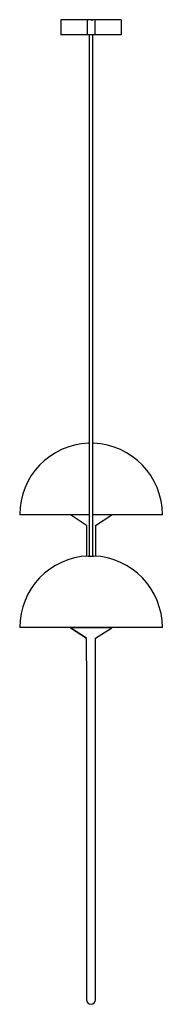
# Model space of a CAD drawing. Header units: inches. Extents: x -2076 to 2647, y -1805 to 2585.
# Tile 11 of 24: x -622 to -432, y 451 to 1758. Entities that reach past the tile are written whole.
import ezdxf

# ---------------------------------------------------------------- set-up
doc = ezdxf.new("R2010")
doc.units = ezdxf.units.IN
doc.header["$MEASUREMENT"] = 0

# ---------------------------------------------------------------- blocks, each defined once
blk = doc.blocks.new('block 258')
at = {"color": 7, "lineweight": 25, "true_color": 0xffffff}
for points, knots in [([(-529.7, 1738.2), (-529.7, 1736), (-529.7, 1733.9), (-529.7, 1731.8), (-529.7, 1729.6), (-529.7, 1727.4), (-529.7, 1725.3), (-529.7, 1723.5), (-529.7, 1721.8), (-529.7, 1720), (-529.7, 1718.5), (-529.7, 1717), (-529.7, 1715.5), (-529.7, 1714), (-529.7, 1712.5), (-529.7, 1710.9), (-529.7, 1709.4), (-529.7, 1707.9), (-529.7, 1706.3), (-529.7, 1701.4), (-529.7, 1696.4), (-529.7, 1691.4), (-529.7, 1686.5), (-529.7, 1522.7), (-529.7, 1517.7), (-529.7, 1499.9), (-529.7, 1482.1), (-529.7, 1464.3), (-529.7, 1432.5), (-529.7, 1400.6), (-529.7, 1368.8)], [0, 0, 0, 0, 1, 1, 1, 2, 2, 2, 3, 3, 3, 4, 4, 4, 5, 5, 5, 6, 6, 6, 7, 7, 7, 8, 8, 8, 9, 9, 9, 10, 10, 10, 10]), ([(-529.7, 1368.8), (-529.7, 1312), (-529.7, 1255.2), (-529.7, 1198.4), (-529.7, 1173.4), (-529.7, 1148.4), (-529.7, 1123.4), (-529.7, 1121.8), (-529.7, 1120.2), (-529.7, 1118.7), (-529.7, 1117.1), (-529.7, 1115.5), (-529.7, 1114), (-529.7, 1112.5), (-529.7, 1111), (-529.7, 1109.5), (-529.7, 1108), (-529.7, 1106.6), (-529.7, 1105.1), (-529.7, 1103.7), (-529.7, 1102.3), (-529.7, 1100.9), (-529.7, 1099.6), (-529.7, 1098.2), (-529.7, 1096.9), (-529.7, 1095.3), (-529.7, 1093.8), (-529.7, 1092.2), (-529.7, 1090.5), (-529.7, 1088.7), (-529.7, 1086.9), (-529.7, 1084.8), (-529.7, 1082.7), (-529.7, 1080.5), (-529.7, 1078.1), (-529.7, 1075.6), (-529.7, 1073.1), (-529.7, 1070.3), (-529.7, 1067.5), (-529.7, 1064.7), (-529.7, 1061.6), (-529.7, 1058.4), (-529.7, 1055.3), (-529.7, 1052.2), (-529.7, 1049.1), (-529.7, 1046)], [0, 0, 0, 0, 1, 1, 1, 2, 2, 2, 3, 3, 3, 4, 4, 4, 5, 5, 5, 6, 6, 6, 7, 7, 7, 8, 8, 8, 9, 9, 9, 10, 10, 10, 11, 11, 11, 12, 12, 12, 13, 13, 13, 14, 14, 14, 15, 15, 15, 15])]:
    blk.add_open_spline(points, degree=3, knots=knots, dxfattribs=at)
blk = doc.blocks.new('block 259')
at = {"color": 7, "lineweight": 25, "true_color": 0xffffff}
for points, knots in [([(-524.7, 1446.3), (-524.7, 1471.3), (-524.7, 1496.3), (-524.7, 1521.3), (-524.7, 1522.9), (-524.7, 1524.5), (-524.7, 1526.1), (-524.7, 1527.6), (-524.7, 1687.9), (-524.7, 1689.5), (-524.7, 1691), (-524.7, 1692.5), (-524.7, 1694), (-524.7, 1695.5), (-524.7, 1697), (-524.7, 1698.4), (-524.7, 1699.8), (-524.7, 1701.3), (-524.7, 1702.7), (-524.7, 1704), (-524.7, 1705.4), (-524.7, 1706.7), (-524.7, 1708.2), (-524.7, 1709.7), (-524.7, 1711.2), (-524.7, 1712.9), (-524.7, 1714.7), (-524.7, 1716.4), (-524.7, 1718.5), (-524.7, 1720.6), (-524.7, 1722.6), (-524.7, 1725.1), (-524.7, 1727.5), (-524.7, 1729.9), (-524.7, 1732.7), (-524.7, 1735.4), (-524.7, 1738.2)], [0, 0, 0, 0, 1, 1, 1, 2, 2, 2, 3, 3, 3, 4, 4, 4, 5, 5, 5, 6, 6, 6, 7, 7, 7, 8, 8, 8, 9, 9, 9, 10, 10, 10, 11, 11, 11, 12, 12, 12, 12]), ([(-524.7, 1046), (-524.7, 1048.9), (-524.7, 1051.8), (-524.7, 1054.8), (-524.7, 1057.7), (-524.7, 1060.7), (-524.7, 1063.6), (-524.7, 1066.2), (-524.7, 1068.8), (-524.7, 1071.4), (-524.7, 1073.5), (-524.7, 1075.7), (-524.7, 1077.9), (-524.7, 1079.7), (-524.7, 1081.5), (-524.7, 1083.3), (-524.7, 1084.8), (-524.7, 1086.4), (-524.7, 1087.9), (-524.7, 1089.4), (-524.7, 1090.9), (-524.7, 1092.4), (-524.7, 1094), (-524.7, 1095.5), (-524.7, 1097), (-524.7, 1102), (-524.7, 1106.9), (-524.7, 1111.9), (-524.7, 1116.9), (-524.7, 1121.9), (-524.7, 1126.9), (-524.7, 1144.7), (-524.7, 1162.5), (-524.7, 1180.3), (-524.7, 1212.1), (-524.7, 1244), (-524.7, 1275.8), (-524.7, 1332.6), (-524.7, 1389.4), (-524.7, 1446.3)], [0, 0, 0, 0, 1, 1, 1, 2, 2, 2, 3, 3, 3, 4, 4, 4, 5, 5, 5, 6, 6, 6, 7, 7, 7, 8, 8, 8, 9, 9, 9, 10, 10, 10, 11, 11, 11, 12, 12, 12, 13, 13, 13, 13])]:
    blk.add_open_spline(points, degree=3, knots=knots, dxfattribs=at)
blk = doc.blocks.new('block 260')
at = {"color": 7, "lineweight": 25, "true_color": 0xffffff}
blk.add_open_spline([(-533.2, 456.7), (-533.2, 453.4), (-530.5, 450.7), (-527.2, 450.7)], degree=3, dxfattribs=at)
blk = doc.blocks.new('block 261')
at = {"color": 7, "lineweight": 25, "true_color": 0xffffff}
blk.add_lwpolyline([(-533.2, 906.7), (-533.2, 456.7)], dxfattribs=at)
blk = doc.blocks.new('block 262')
at = {"color": 7, "lineweight": 25, "true_color": 0xffffff}
blk.add_open_spline([(-527.2, 450.7), (-523.9, 450.7), (-521.2, 453.4), (-521.2, 456.7)], degree=3, dxfattribs=at)
blk = doc.blocks.new('block 263')
at = {"color": 7, "lineweight": 25, "true_color": 0xffffff}
blk.add_lwpolyline([(-521.2, 456.7), (-521.2, 906.7)], dxfattribs=at)
blk = doc.blocks.new('block 264')
at = {"color": 7, "lineweight": 25, "true_color": 0xffffff}
blk.add_lwpolyline([(-521.2, 936.7), (-499.7, 950.7)], dxfattribs=at)
blk = doc.blocks.new('block 265')
at = {"color": 7, "lineweight": 25, "true_color": 0xffffff}
blk.add_lwpolyline([(-499.7, 950.7), (-499.7, 951)], dxfattribs=at)
blk = doc.blocks.new('block 266')
at = {"color": 7, "lineweight": 25, "true_color": 0xffffff}
blk.add_lwpolyline([(-554.7, 950.7), (-533.2, 936.7)], dxfattribs=at)
blk = doc.blocks.new('block 267')
at = {"color": 7, "lineweight": 25, "true_color": 0xffffff}
blk.add_lwpolyline([(-554.7, 951), (-554.7, 950.7)], dxfattribs=at)
blk = doc.blocks.new('block 268')
at = {"color": 7, "lineweight": 25, "true_color": 0xffffff}
blk.add_open_spline([(-432.2, 951), (-432.2, 1002.1), (-472.7, 1044.1), (-523.7, 1046)], degree=3, dxfattribs=at)
blk = doc.blocks.new('block 269')
at = {"color": 7, "lineweight": 25, "true_color": 0xffffff}
blk.add_open_spline([(-530.7, 1046), (-581.8, 1044.1), (-622.2, 1002.1), (-622.2, 951)], degree=3, dxfattribs=at)
blk = doc.blocks.new('block 270')
at = {"color": 7, "lineweight": 25, "true_color": 0xffffff}
blk.add_open_spline([(-432.2, 1100.8), (-432.2, 1151.9), (-472.7, 1193.8), (-523.7, 1195.7)], degree=3, dxfattribs=at)
blk = doc.blocks.new('block 271')
at = {"color": 7, "lineweight": 25, "true_color": 0xffffff}
blk.add_open_spline([(-530.7, 1195.7), (-581.8, 1193.8), (-622.2, 1151.9), (-622.2, 1100.8)], degree=3, dxfattribs=at)
blk = doc.blocks.new('block 272')
at = {"color": 7, "lineweight": 25, "true_color": 0xffffff}
blk.add_lwpolyline([(-522.2, 1758.2), (-522.2, 1738.2)], dxfattribs=at)
blk = doc.blocks.new('block 273')
at = {"color": 7, "lineweight": 25, "true_color": 0xffffff}
blk.add_lwpolyline([(-522.2, 1738.2), (-532.2, 1738.2)], dxfattribs=at)
blk = doc.blocks.new('block 274')
at = {"color": 7, "lineweight": 25, "true_color": 0xffffff}
blk.add_lwpolyline([(-532.2, 1758.2), (-532.2, 1738.2)], dxfattribs=at)
blk = doc.blocks.new('block 275')
at = {"color": 7, "lineweight": 25, "true_color": 0xffffff}
blk.add_lwpolyline([(-522.2, 1758.2), (-532.2, 1758.2)], dxfattribs=at)
blk = doc.blocks.new('block 276')
at = {"color": 7, "lineweight": 25, "true_color": 0xffffff}
blk.add_lwpolyline([(-487.2, 1758.2), (-487.2, 1738.2)], dxfattribs=at)
blk = doc.blocks.new('block 277')
at = {"color": 7, "lineweight": 25, "true_color": 0xffffff}
blk.add_lwpolyline([(-567.2, 1758.2), (-567.2, 1738.2)], dxfattribs=at)
blk = doc.blocks.new('block 278')
at = {"color": 7, "lineweight": 25, "true_color": 0xffffff}
blk.add_lwpolyline([(-487.2, 1758.2), (-522.2, 1758.2)], dxfattribs=at)
blk = doc.blocks.new('block 279')
at = {"color": 7, "lineweight": 25, "true_color": 0xffffff}
blk.add_lwpolyline([(-532.2, 1758.2), (-567.2, 1758.2)], dxfattribs=at)
blk = doc.blocks.new('block 280')
at = {"color": 7, "lineweight": 25, "true_color": 0xffffff}
blk.add_lwpolyline([(-487.2, 1738.2), (-524.7, 1738.2)], dxfattribs=at)
blk = doc.blocks.new('block 281')
at = {"color": 7, "lineweight": 25, "true_color": 0xffffff}
blk.add_lwpolyline([(-529.7, 1738.2), (-567.2, 1738.2)], dxfattribs=at)
blk = doc.blocks.new('block 282')
at = {"color": 7, "lineweight": 25, "true_color": 0xffffff}
blk.add_open_spline([(-527.2, 1758.2), (-528.1, 1758.2), (-528.9, 1758.2), (-529.7, 1758.2)], degree=3, dxfattribs=at)
blk = doc.blocks.new('block 283')
at = {"color": 7, "lineweight": 25, "true_color": 0xffffff}
blk.add_open_spline([(-527.2, 1758.2), (-527.2, 1758.2), (-526.3, 1758.2), (-526.3, 1758.2), (-526.3, 1758.2), (-525.5, 1758.2), (-525.5, 1758.2), (-525.5, 1758.2), (-524.9, 1758.2), (-524.9, 1758.2), (-524.9, 1758.2), (-524.7, 1758.2), (-524.7, 1758.2)], degree=3, knots=[0, 0, 0, 0, 1, 1, 1, 2, 2, 2, 3, 3, 3, 4, 4, 4, 4], dxfattribs=at)
blk = doc.blocks.new('block 284')
at = {"color": 7, "lineweight": 25, "true_color": 0xffffff}
blk.add_lwpolyline([(-533.2, 906.7), (-533.2, 936.7)], dxfattribs=at)
blk = doc.blocks.new('block 285')
at = {"color": 7, "lineweight": 25, "true_color": 0xffffff}
blk.add_lwpolyline([(-521.2, 906.7), (-521.2, 936.7)], dxfattribs=at)
blk = doc.blocks.new('block 286')
at = {"color": 7, "lineweight": 25, "true_color": 0xffffff}
blk.add_lwpolyline([(-521.2, 1086.7), (-521.2, 1045.8)], dxfattribs=at)
blk = doc.blocks.new('block 287')
at = {"color": 7, "lineweight": 25, "true_color": 0xffffff}
blk.add_lwpolyline([(-533.2, 1086.7), (-533.2, 1045.8)], dxfattribs=at)
blk = doc.blocks.new('block 288')
at = {"color": 7, "lineweight": 25, "true_color": 0xffffff}
blk.add_lwpolyline([(-533.2, 1086.7), (-554.7, 1100.7)], dxfattribs=at)
blk = doc.blocks.new('block 289')
at = {"color": 7, "lineweight": 25, "true_color": 0xffffff}
blk.add_lwpolyline([(-499.7, 1100.7), (-524.7, 1100.7)], dxfattribs=at)
blk = doc.blocks.new('block 290')
at = {"color": 7, "lineweight": 25, "true_color": 0xffffff}
blk.add_lwpolyline([(-529.8, 1100.7), (-554.7, 1100.7)], dxfattribs=at)
blk = doc.blocks.new('block 291')
at = {"color": 7, "lineweight": 25, "true_color": 0xffffff}
blk.add_lwpolyline([(-521.2, 1086.7), (-499.7, 1100.7)], dxfattribs=at)
blk = doc.blocks.new('block 292')
at = {"color": 7, "lineweight": 25, "true_color": 0xffffff}
blk.add_lwpolyline([(-499.7, 1100.8), (-499.7, 1100.7)], dxfattribs=at)
blk = doc.blocks.new('block 293')
at = {"color": 7, "lineweight": 25, "true_color": 0xffffff}
blk.add_lwpolyline([(-554.7, 1100.8), (-554.7, 1100.7)], dxfattribs=at)
blk = doc.blocks.new('block 294')
at = {"color": 7, "lineweight": 25, "true_color": 0xffffff}
blk.add_lwpolyline([(-533.2, 936.7), (-554.4, 950.7)], dxfattribs=at)
blk = doc.blocks.new('block 295')
at = {"color": 7, "lineweight": 25, "true_color": 0xffffff}
blk.add_lwpolyline([(-499.7, 950.7), (-554.4, 950.7)], dxfattribs=at)
blk = doc.blocks.new('block 296')
at = {"color": 7, "lineweight": 25, "true_color": 0xffffff}
blk.add_lwpolyline([(-554.4, 950.7), (-554.7, 950.7)], dxfattribs=at)
blk = doc.blocks.new('block 297')
at = {"color": 7, "lineweight": 25, "true_color": 0xffffff}
blk.add_lwpolyline([(-533.2, 936.7), (-533.2, 936.7)], dxfattribs=at)
blk = doc.blocks.new('block 298')
at = {"color": 7, "lineweight": 25, "true_color": 0xffffff}
blk.add_lwpolyline([(-432.2, 951), (-528.2, 951)], dxfattribs=at)
blk = doc.blocks.new('block 299')
at = {"color": 7, "lineweight": 25, "true_color": 0xffffff}
blk.add_lwpolyline([(-527.3, 1046), (-523.7, 1046)], dxfattribs=at)
blk = doc.blocks.new('block 300')
at = {"color": 7, "lineweight": 25, "true_color": 0xffffff}
blk.add_lwpolyline([(-530.7, 1046), (-527.3, 1046)], dxfattribs=at)
blk = doc.blocks.new('block 301')
at = {"color": 7, "lineweight": 25, "true_color": 0xffffff}
blk.add_lwpolyline([(-528.2, 951), (-622.2, 951)], dxfattribs=at)
blk = doc.blocks.new('block 302')
at = {"color": 7, "lineweight": 25, "true_color": 0xffffff}
blk.add_lwpolyline([(-524.7, 1195.7), (-523.7, 1195.7)], dxfattribs=at)
blk = doc.blocks.new('block 303')
at = {"color": 7, "lineweight": 25, "true_color": 0xffffff}
blk.add_lwpolyline([(-432.2, 1100.8), (-524.7, 1100.8)], dxfattribs=at)
blk = doc.blocks.new('block 304')
at = {"color": 7, "lineweight": 25, "true_color": 0xffffff}
blk.add_lwpolyline([(-530.7, 1195.7), (-529.8, 1195.7)], dxfattribs=at)
blk = doc.blocks.new('block 305')
at = {"color": 7, "lineweight": 25, "true_color": 0xffffff}
blk.add_lwpolyline([(-529.7, 1100.8), (-622.2, 1100.8)], dxfattribs=at)

msp = doc.modelspace()

# ---------------------------------------------------------------- block references
for name in ['block 277', 'block 279', 'block 274', 'block 275', 'block 282', 'block 283', 'block 272', 'block 278', 'block 276', 'block 281', 'block 273', 'block 258', 'block 259', 'block 280', 'block 271', 'block 304', 'block 302', 'block 270', 'block 305', 'block 293', 'block 288', 'block 290', 'block 303', 'block 289', 'block 291', 'block 292', 'block 287', 'block 286', 'block 269', 'block 300', 'block 299', 'block 268', 'block 301', 'block 267', 'block 266', 'block 296', 'block 294', 'block 295', 'block 298', 'block 264', 'block 265', 'block 284', 'block 297', 'block 285', 'block 261', 'block 263', 'block 260', 'block 262']:
    msp.add_blockref(name, (0, 0))

doc.saveas('drawing.dxf')
